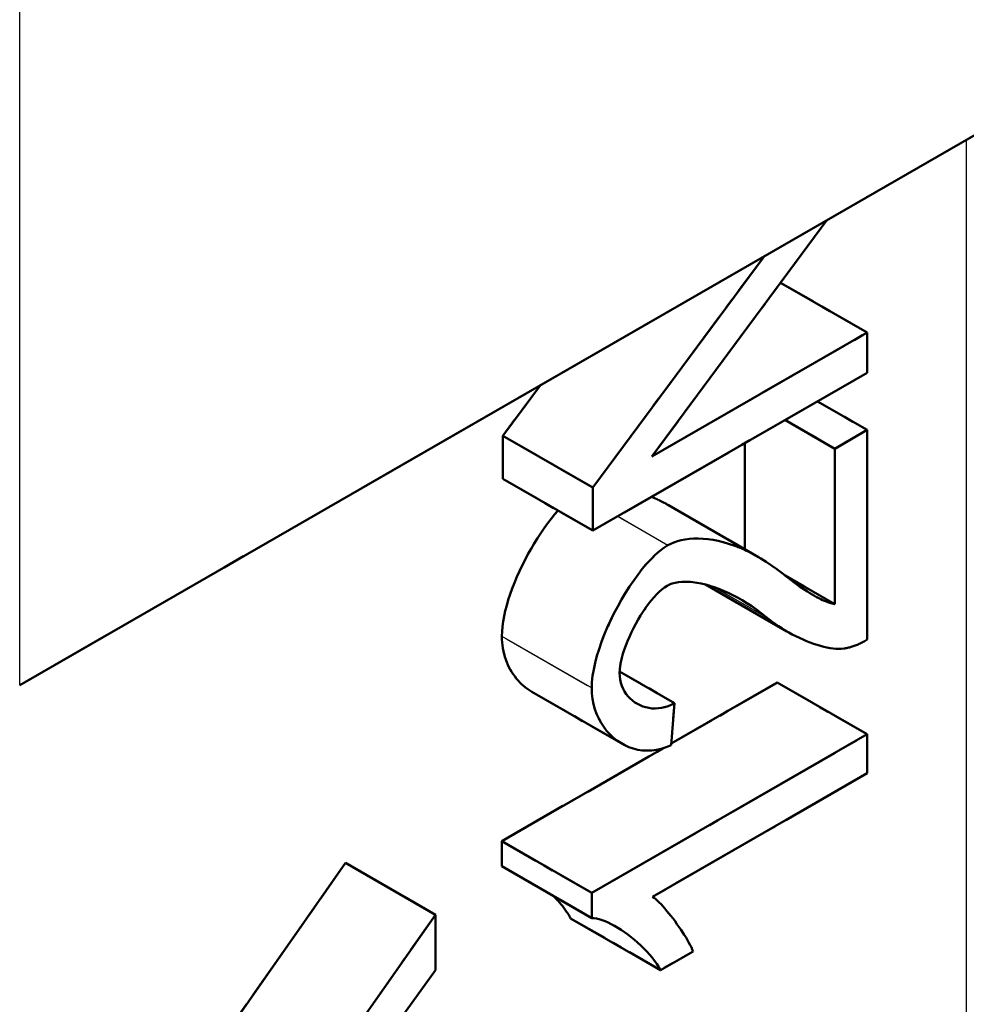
# Model space of a CAD drawing. Header units: millimetres. Extents: x 0 to 420, y 0 to 594.
# Tile 6 of 15: x 318 to 328, y 175 to 185. Entities that reach past the tile are written whole.
import ezdxf

# ---------------------------------------------------------------- set-up
doc = ezdxf.new("R2010")
doc.units = ezdxf.units.MM
doc.header["$LTSCALE"] = 2
doc.linetypes.add('LONG_DASH_DOTTED', pattern=[0.3001, 0.2362, -0.0295, 0.0049, -0.0295])
for name, color, linetype, lineweight in [('Sichtbare Kanten(DIN)', 7, 'Continuous', 50), ('Sichtbare tangentiale Kanten(DIN)', 3, 'Continuous', 25), ('Überlagerung [Formatvorlage Phantomlinien(DIN)]', 179, 'LONG_DASH_DOTTED', 50)]:
    doc.layers.add(name, color=color, linetype=linetype, lineweight=lineweight)

msp = doc.modelspace()

# ---------------------------------------------------------------- linework, layer by layer
at = {"layer": 'Sichtbare Kanten(DIN)'}
for p, q in [((344.316, 192.905), (318.34, 177.946)), ((326.801, 182.818), (324.966, 180.341)), ((324.348, 180.016), (326.143, 182.44)), ((326.316, 182.164), (327.224, 181.641)), ((324.966, 180.341), (327.224, 181.641)), ((327.224, 181.641), (327.224, 181.22)), ((327.224, 181.22), (324.348, 179.565)), ((323.405, 180.559), (323.799, 181.09)), ((326.702, 180.92), (327.224, 180.62)), ((326.362, 180.725), (326.884, 180.424)), ((326.884, 180.424), (327.224, 180.62)), ((327.224, 180.62), (327.224, 178.423)), ((323.405, 180.107), (323.405, 180.559)), ((323.405, 180.559), (324.348, 180.016)), ((325.941, 179.371), (325.941, 180.482)), ((326.884, 178.795), (326.884, 180.424)), ((323.405, 180.107), (324.348, 179.565)), ((324.348, 179.565), (324.348, 180.016)), ((325.141, 179.831), (326.084, 179.288)), ((326.365, 179.094), (326.884, 178.795)), ((325.531, 178.999), (326.382, 178.509)), ((324.629, 178.089), (325.205, 177.757)), ((325.169, 177.332), (326.281, 177.972)), ((326.281, 177.972), (327.224, 177.43)), ((323.71, 177.875), (324.653, 177.332)), ((325.205, 177.757), (325.168, 177.315)), ((324.337, 175.767), (327.224, 177.43)), ((327.224, 177.43), (327.224, 177.022)), ((323.394, 176.31), (325.082, 177.282)), ((327.224, 177.022), (324.975, 175.727)), ((323.394, 176.047), (323.394, 176.31)), ((323.394, 176.31), (324.337, 175.767)), ((320.066, 173.672), (321.755, 176.082)), ((321.755, 176.082), (322.698, 175.539)), ((323.394, 176.047), (324.337, 175.504)), ((324.337, 175.504), (324.337, 175.767)), ((320.989, 173.1), (322.698, 175.539)), ((322.698, 175.539), (322.698, 174.959)), ((324.115, 175.501), (325.058, 174.959)), ((325.4, 175.155), (325.058, 174.959)), ((322.698, 174.959), (321.245, 172.939))]:
    msp.add_line(p, q, dxfattribs=at)
at = {"layer": 'Sichtbare Kanten(DIN)', "flags": 128}
for points in [[(324.965, 179.92), (324.973, 179.917), (324.98, 179.914), (324.987, 179.91), (324.995, 179.907), (325.002, 179.904), (325.009, 179.9), (325.017, 179.897), (325.024, 179.893), (325.031, 179.89), (325.039, 179.886), (325.046, 179.883), (325.053, 179.879), (325.061, 179.875), (325.068, 179.871), (325.075, 179.868), (325.083, 179.864), (325.09, 179.86), (325.097, 179.856), (325.105, 179.852), (325.112, 179.848), (325.119, 179.844), (325.127, 179.84), (325.134, 179.836), (325.141, 179.831)], [(323.394, 178.459), (323.396, 178.508), (323.4, 178.56), (323.408, 178.613), (323.418, 178.668), (323.43, 178.724), (323.445, 178.781), (323.462, 178.84), (323.482, 178.899), (323.503, 178.959), (323.527, 179.019), (323.552, 179.079), (323.579, 179.14), (323.607, 179.199), (323.637, 179.259), (323.668, 179.317), (323.7, 179.375), (323.733, 179.431), (323.767, 179.486), (323.802, 179.54), (323.838, 179.591), (323.874, 179.641), (323.91, 179.688), (323.946, 179.733), (323.983, 179.775)], [(325.135, 179.412), (325.165, 179.428), (325.199, 179.442), (325.235, 179.454), (325.275, 179.465), (325.316, 179.473), (325.36, 179.478), (325.406, 179.482), (325.454, 179.482), (325.504, 179.48), (325.555, 179.476), (325.608, 179.468), (325.661, 179.458), (325.716, 179.444), (325.771, 179.428), (325.827, 179.409), (325.884, 179.387), (325.941, 179.363), (325.997, 179.335), (326.054, 179.305), (326.111, 179.273), (326.167, 179.238), (326.222, 179.201), (326.277, 179.162), (326.332, 179.12)], [(324.337, 177.916), (324.339, 177.978), (324.346, 178.042), (324.357, 178.11), (324.373, 178.18), (324.391, 178.251), (324.414, 178.324), (324.44, 178.399), (324.468, 178.473), (324.5, 178.548), (324.534, 178.623), (324.57, 178.697), (324.609, 178.77), (324.649, 178.842), (324.69, 178.912), (324.733, 178.979), (324.777, 179.044), (324.822, 179.105), (324.867, 179.163), (324.912, 179.217), (324.958, 179.267), (325.003, 179.311), (325.048, 179.351), (325.092, 179.384), (325.135, 179.412)], [(326.332, 179.12), (326.364, 179.094), (326.396, 179.069), (326.427, 179.045), (326.458, 179.023), (326.487, 179.001), (326.516, 178.981), (326.544, 178.962), (326.571, 178.943), (326.597, 178.926), (326.623, 178.911), (326.647, 178.896), (326.671, 178.882), (326.694, 178.869), (326.716, 178.858), (326.737, 178.847), (326.757, 178.837), (326.776, 178.829), (326.794, 178.821), (326.812, 178.814), (326.828, 178.809), (326.843, 178.804), (326.858, 178.8), (326.871, 178.797), (326.884, 178.795)], [(325.126, 178.986), (325.099, 178.969), (325.072, 178.948), (325.044, 178.924), (325.016, 178.896), (324.988, 178.865), (324.96, 178.832), (324.931, 178.796), (324.904, 178.758), (324.876, 178.718), (324.849, 178.676), (324.823, 178.633), (324.798, 178.589), (324.774, 178.544), (324.752, 178.499), (324.731, 178.453), (324.711, 178.407), (324.693, 178.362), (324.677, 178.317), (324.663, 178.273), (324.651, 178.23), (324.641, 178.188), (324.634, 178.148), (324.63, 178.11), (324.629, 178.074)], [(326.161, 178.662), (326.112, 178.701), (326.063, 178.737), (326.014, 178.772), (325.964, 178.805), (325.914, 178.835), (325.865, 178.863), (325.815, 178.889), (325.766, 178.913), (325.717, 178.935), (325.669, 178.954), (325.621, 178.972), (325.574, 178.987), (325.529, 179), (325.484, 179.01), (325.44, 179.019), (325.398, 179.024), (325.358, 179.028), (325.319, 179.029), (325.281, 179.028), (325.246, 179.025), (325.213, 179.019), (325.181, 179.01), (325.153, 179), (325.126, 178.986)], [(326.978, 178.33), (326.953, 178.327), (326.926, 178.326), (326.897, 178.327), (326.867, 178.33), (326.836, 178.334), (326.803, 178.34), (326.769, 178.348), (326.735, 178.357), (326.699, 178.368), (326.663, 178.38), (326.626, 178.393), (326.589, 178.407), (326.552, 178.423), (326.514, 178.44), (326.477, 178.458), (326.439, 178.478), (326.402, 178.498), (326.365, 178.519), (326.329, 178.541), (326.294, 178.564), (326.259, 178.587), (326.225, 178.612), (326.192, 178.637), (326.161, 178.662)], [(323.71, 177.875), (323.687, 177.889), (323.665, 177.904), (323.643, 177.92), (323.622, 177.937), (323.602, 177.955), (323.583, 177.974), (323.564, 177.995), (323.546, 178.016), (323.529, 178.038), (323.513, 178.06), (323.497, 178.084), (323.483, 178.109), (323.469, 178.134), (323.457, 178.16), (323.445, 178.187), (323.435, 178.215), (323.426, 178.243), (323.418, 178.272), (323.411, 178.302), (323.405, 178.332), (323.4, 178.363), (323.397, 178.394), (323.395, 178.427), (323.394, 178.459)], [(327.224, 178.423), (327.213, 178.416), (327.202, 178.41), (327.192, 178.404), (327.181, 178.399), (327.171, 178.393), (327.161, 178.388), (327.15, 178.383), (327.14, 178.378), (327.129, 178.373), (327.119, 178.369), (327.109, 178.364), (327.099, 178.36), (327.088, 178.357), (327.078, 178.353), (327.068, 178.35), (327.058, 178.347), (327.048, 178.344), (327.038, 178.341), (327.028, 178.339), (327.018, 178.336), (327.008, 178.334), (326.998, 178.333), (326.988, 178.331), (326.978, 178.33)], [(324.629, 178.074), (324.63, 178.038), (324.635, 178.003), (324.642, 177.97), (324.653, 177.938), (324.665, 177.907), (324.681, 177.879), (324.698, 177.852), (324.718, 177.827), (324.74, 177.804), (324.763, 177.783), (324.789, 177.765), (324.816, 177.748), (324.844, 177.734), (324.873, 177.722), (324.904, 177.713), (324.936, 177.706), (324.968, 177.702), (325.001, 177.701), (325.035, 177.703), (325.069, 177.707), (325.103, 177.715), (325.137, 177.726), (325.171, 177.74), (325.205, 177.757)], [(325.168, 177.315), (325.117, 177.294), (325.066, 177.278), (325.016, 177.267), (324.965, 177.261), (324.916, 177.259), (324.867, 177.262), (324.819, 177.269), (324.772, 177.281), (324.727, 177.297), (324.683, 177.316), (324.641, 177.34), (324.6, 177.366), (324.562, 177.397), (324.526, 177.431), (324.493, 177.467), (324.462, 177.507), (324.435, 177.55), (324.41, 177.596), (324.388, 177.644), (324.37, 177.694), (324.356, 177.746), (324.346, 177.801), (324.339, 177.858), (324.337, 177.916)], [(324.115, 175.501), (324.11, 175.511), (324.104, 175.521), (324.099, 175.531), (324.093, 175.541), (324.086, 175.551), (324.08, 175.561), (324.073, 175.571), (324.066, 175.581), (324.059, 175.591), (324.052, 175.601), (324.044, 175.611), (324.037, 175.621), (324.029, 175.631), (324.021, 175.641), (324.013, 175.65), (324.004, 175.66), (323.996, 175.67), (323.987, 175.68), (323.978, 175.689), (323.969, 175.699), (323.96, 175.709), (323.951, 175.718), (323.942, 175.727), (323.932, 175.737)], [(324.975, 175.727), (324.991, 175.716), (325.007, 175.702), (325.025, 175.686), (325.044, 175.668), (325.063, 175.648), (325.084, 175.626), (325.104, 175.603), (325.125, 175.578), (325.146, 175.553), (325.167, 175.526), (325.189, 175.498), (325.21, 175.47), (325.23, 175.441), (325.251, 175.413), (325.27, 175.384), (325.289, 175.355), (325.307, 175.327), (325.325, 175.299), (325.341, 175.272), (325.356, 175.246), (325.369, 175.221), (325.381, 175.198), (325.391, 175.176), (325.4, 175.155)], [(325.058, 174.959), (325.04, 174.991), (325.019, 175.024), (324.995, 175.057), (324.97, 175.09), (324.942, 175.123), (324.913, 175.155), (324.883, 175.186), (324.851, 175.217), (324.818, 175.247), (324.785, 175.276), (324.75, 175.303), (324.716, 175.33), (324.681, 175.355), (324.646, 175.379), (324.611, 175.401), (324.576, 175.421), (324.542, 175.439), (324.509, 175.456), (324.477, 175.47), (324.446, 175.482), (324.416, 175.491), (324.388, 175.498), (324.361, 175.502), (324.337, 175.504)]]:
    msp.add_lwpolyline(points, dxfattribs=at)
at = {"layer": 'Sichtbare tangentiale Kanten(DIN)'}
for p, q in [((318.34, 177.946), (318.34, 190.482)), ((328.263, 183.661), (328.263, 161.58)), ((324.609, 179.715), (325.135, 179.412)), ((325.626, 178.97), (326.161, 178.662)), ((323.394, 178.459), (324.337, 177.916))]:
    msp.add_line(p, q, dxfattribs=at)
at = {"layer": 'Sichtbare tangentiale Kanten(DIN)', "ltscale": 9.052001}
msp.add_line((318.34, 178.573), (318.34, 189.855), dxfattribs=at)
at = {"layer": 'Sichtbare tangentiale Kanten(DIN)', "ltscale": 15.94454}
msp.add_line((328.263, 182.557), (328.263, 162.684), dxfattribs=at)
at = {"layer": 'Sichtbare tangentiale Kanten(DIN)', "ltscale": 0.438931}
msp.add_line((324.635, 179.7), (325.109, 179.427), dxfattribs=at)
at = {"layer": 'Sichtbare tangentiale Kanten(DIN)', "ltscale": 0.446484}
msp.add_line((325.652, 178.955), (326.134, 178.678), dxfattribs=at)
at = {"layer": 'Sichtbare tangentiale Kanten(DIN)', "ltscale": 0.787039}
msp.add_line((323.441, 178.432), (324.29, 177.943), dxfattribs=at)
at = {"layer": 'Überlagerung [Formatvorlage Phantomlinien(DIN)]', "ltscale": 24.096775}
msp.add_line((344.316, 192.905), (318.34, 177.946), dxfattribs=at)
at = {"layer": 'Überlagerung [Formatvorlage Phantomlinien(DIN)]', "ltscale": 2.048299}
msp.add_line((326.801, 182.818), (324.966, 180.341), dxfattribs=at)
at = {"layer": 'Überlagerung [Formatvorlage Phantomlinien(DIN)]', "ltscale": 2.004462}
msp.add_line((324.348, 180.016), (326.143, 182.44), dxfattribs=at)
at = {"layer": 'Überlagerung [Formatvorlage Phantomlinien(DIN)]', "ltscale": 0.84195}
msp.add_line((326.316, 182.164), (327.224, 181.641), dxfattribs=at)
at = {"layer": 'Überlagerung [Formatvorlage Phantomlinien(DIN)]', "ltscale": 2.094072}
msp.add_line((324.966, 180.341), (327.224, 181.641), dxfattribs=at)
at = {"layer": 'Überlagerung [Formatvorlage Phantomlinien(DIN)]', "ltscale": 0.337407}
msp.add_line((327.224, 181.641), (327.224, 181.22), dxfattribs=at)
at = {"layer": 'Überlagerung [Formatvorlage Phantomlinien(DIN)]', "ltscale": 2.667427}
msp.add_line((327.224, 181.22), (324.348, 179.565), dxfattribs=at)
at = {"layer": 'Überlagerung [Formatvorlage Phantomlinien(DIN)]', "ltscale": 0.439091}
msp.add_line((323.405, 180.559), (323.799, 181.09), dxfattribs=at)
at = {"layer": 'Überlagerung [Formatvorlage Phantomlinien(DIN)]', "ltscale": 0.48363}
for p, q in [((326.702, 180.92), (327.224, 180.62)), ((326.362, 180.725), (326.884, 180.424))]:
    msp.add_line(p, q, dxfattribs=at)
at = {"layer": 'Überlagerung [Formatvorlage Phantomlinien(DIN)]', "ltscale": 0.315042}
msp.add_line((326.884, 180.424), (327.224, 180.62), dxfattribs=at)
at = {"layer": 'Überlagerung [Formatvorlage Phantomlinien(DIN)]', "ltscale": 1.762664}
msp.add_line((327.224, 180.62), (327.224, 178.423), dxfattribs=at)
at = {"layer": 'Überlagerung [Formatvorlage Phantomlinien(DIN)]', "ltscale": 0.361805}
for p, q in [((323.405, 180.107), (323.405, 180.559)), ((324.348, 179.565), (324.348, 180.016))]:
    msp.add_line(p, q, dxfattribs=at)
at = {"layer": 'Überlagerung [Formatvorlage Phantomlinien(DIN)]', "ltscale": 0.874499}
for p, q in [((323.405, 180.559), (324.348, 180.016)), ((323.405, 180.107), (324.348, 179.565)), ((325.141, 179.831), (326.084, 179.288)), ((326.281, 177.972), (327.224, 177.43)), ((323.71, 177.875), (324.653, 177.332)), ((323.394, 176.31), (324.337, 175.767)), ((321.755, 176.082), (322.698, 175.539)), ((323.394, 176.047), (324.337, 175.504)), ((324.115, 175.501), (325.058, 174.959))]:
    msp.add_line(p, q, dxfattribs=at)
at = {"layer": 'Überlagerung [Formatvorlage Phantomlinien(DIN)]', "ltscale": 0.891288}
msp.add_line((325.941, 179.371), (325.941, 180.482), dxfattribs=at)
at = {"layer": 'Überlagerung [Formatvorlage Phantomlinien(DIN)]', "ltscale": 1.307232}
msp.add_line((326.884, 178.795), (326.884, 180.424), dxfattribs=at)
at = {"layer": 'Überlagerung [Formatvorlage Phantomlinien(DIN)]', "ltscale": 0.481164}
msp.add_line((326.365, 179.094), (326.884, 178.795), dxfattribs=at)
at = {"layer": 'Überlagerung [Formatvorlage Phantomlinien(DIN)]', "ltscale": 0.789003}
msp.add_line((325.531, 178.999), (326.382, 178.509), dxfattribs=at)
at = {"layer": 'Überlagerung [Formatvorlage Phantomlinien(DIN)]', "ltscale": 0.534377}
msp.add_line((324.629, 178.089), (325.205, 177.757), dxfattribs=at)
at = {"layer": 'Überlagerung [Formatvorlage Phantomlinien(DIN)]', "ltscale": 1.031066}
msp.add_line((325.169, 177.332), (326.281, 177.972), dxfattribs=at)
at = {"layer": 'Überlagerung [Formatvorlage Phantomlinien(DIN)]', "ltscale": 0.339172}
msp.add_line((325.205, 177.757), (325.168, 177.315), dxfattribs=at)
at = {"layer": 'Überlagerung [Formatvorlage Phantomlinien(DIN)]', "ltscale": 2.677593}
msp.add_line((324.337, 175.767), (327.224, 177.43), dxfattribs=at)
at = {"layer": 'Überlagerung [Formatvorlage Phantomlinien(DIN)]', "ltscale": 0.327241}
msp.add_line((327.224, 177.43), (327.224, 177.022), dxfattribs=at)
at = {"layer": 'Überlagerung [Formatvorlage Phantomlinien(DIN)]', "ltscale": 1.565937}
msp.add_line((323.394, 176.31), (325.082, 177.282), dxfattribs=at)
at = {"layer": 'Überlagerung [Formatvorlage Phantomlinien(DIN)]', "ltscale": 2.085939}
msp.add_line((327.224, 177.022), (324.975, 175.727), dxfattribs=at)
at = {"layer": 'Überlagerung [Formatvorlage Phantomlinien(DIN)]', "ltscale": 0.21135}
for p, q in [((323.394, 176.047), (323.394, 176.31)), ((324.337, 175.504), (324.337, 175.767))]:
    msp.add_line(p, q, dxfattribs=at)
at = {"layer": 'Überlagerung [Formatvorlage Phantomlinien(DIN)]', "ltscale": 1.94578}
msp.add_line((320.066, 173.672), (321.755, 176.082), dxfattribs=at)
at = {"layer": 'Überlagerung [Formatvorlage Phantomlinien(DIN)]', "ltscale": 1.968909}
msp.add_line((320.989, 173.1), (322.698, 175.539), dxfattribs=at)
at = {"layer": 'Überlagerung [Formatvorlage Phantomlinien(DIN)]', "ltscale": 0.465497}
msp.add_line((322.698, 175.539), (322.698, 174.959), dxfattribs=at)
at = {"layer": 'Überlagerung [Formatvorlage Phantomlinien(DIN)]', "ltscale": 0.317076}
msp.add_line((325.4, 175.155), (325.058, 174.959), dxfattribs=at)
at = {"layer": 'Überlagerung [Formatvorlage Phantomlinien(DIN)]', "ltscale": 1.648727}
msp.add_line((322.698, 174.959), (321.245, 172.939), dxfattribs=at)
at = {"layer": 'Überlagerung [Formatvorlage Phantomlinien(DIN)]', "ltscale": 0.223386, "flags": 128}
msp.add_lwpolyline([(324.965, 179.92), (324.973, 179.917), (324.98, 179.914), (324.987, 179.91), (324.995, 179.907), (325.002, 179.904), (325.009, 179.9), (325.017, 179.897), (325.024, 179.893), (325.031, 179.89), (325.039, 179.886), (325.046, 179.883), (325.053, 179.879), (325.061, 179.875), (325.068, 179.871), (325.075, 179.868), (325.083, 179.864), (325.09, 179.86), (325.097, 179.856), (325.105, 179.852), (325.112, 179.848), (325.119, 179.844), (325.127, 179.84), (325.134, 179.836), (325.141, 179.831)], dxfattribs=at)
at = {"layer": 'Überlagerung [Formatvorlage Phantomlinien(DIN)]', "ltscale": 0.999018, "flags": 128}
msp.add_lwpolyline([(323.394, 178.459), (323.396, 178.508), (323.4, 178.56), (323.408, 178.613), (323.418, 178.668), (323.43, 178.724), (323.445, 178.781), (323.462, 178.84), (323.482, 178.899), (323.503, 178.959), (323.527, 179.019), (323.552, 179.079), (323.579, 179.14), (323.607, 179.199), (323.637, 179.259), (323.668, 179.317), (323.7, 179.375), (323.733, 179.431), (323.767, 179.486), (323.802, 179.54), (323.838, 179.591), (323.874, 179.641), (323.91, 179.688), (323.946, 179.733), (323.983, 179.775)], dxfattribs=at)
at = {"layer": 'Überlagerung [Formatvorlage Phantomlinien(DIN)]', "ltscale": 1.389438, "flags": 128}
msp.add_lwpolyline([(325.135, 179.412), (325.165, 179.428), (325.199, 179.442), (325.235, 179.454), (325.275, 179.465), (325.316, 179.473), (325.36, 179.478), (325.406, 179.482), (325.454, 179.482), (325.504, 179.48), (325.555, 179.476), (325.608, 179.468), (325.661, 179.458), (325.716, 179.444), (325.771, 179.428), (325.827, 179.409), (325.884, 179.387), (325.941, 179.363), (325.997, 179.335), (326.054, 179.305), (326.111, 179.273), (326.167, 179.238), (326.222, 179.201), (326.277, 179.162), (326.332, 179.12)], dxfattribs=at)
at = {"layer": 'Überlagerung [Formatvorlage Phantomlinien(DIN)]', "ltscale": 1.200355, "flags": 128}
msp.add_lwpolyline([(324.337, 177.916), (324.339, 177.978), (324.346, 178.042), (324.357, 178.11), (324.373, 178.18), (324.391, 178.251), (324.414, 178.324), (324.44, 178.399), (324.468, 178.473), (324.5, 178.548), (324.534, 178.623), (324.57, 178.697), (324.609, 178.77), (324.649, 178.842), (324.69, 178.912), (324.733, 178.979), (324.777, 179.044), (324.822, 179.105), (324.867, 179.163), (324.912, 179.217), (324.958, 179.267), (325.003, 179.311), (325.048, 179.351), (325.092, 179.384), (325.135, 179.412)], dxfattribs=at)
at = {"layer": 'Überlagerung [Formatvorlage Phantomlinien(DIN)]', "ltscale": 0.729405, "flags": 128}
msp.add_lwpolyline([(326.332, 179.12), (326.364, 179.094), (326.396, 179.069), (326.427, 179.045), (326.458, 179.023), (326.487, 179.001), (326.516, 178.981), (326.544, 178.962), (326.571, 178.943), (326.597, 178.926), (326.623, 178.911), (326.647, 178.896), (326.671, 178.882), (326.694, 178.869), (326.716, 178.858), (326.737, 178.847), (326.757, 178.837), (326.776, 178.829), (326.794, 178.821), (326.812, 178.814), (326.828, 178.809), (326.843, 178.804), (326.858, 178.8), (326.871, 178.797), (326.884, 178.795)], dxfattribs=at)
at = {"layer": 'Überlagerung [Formatvorlage Phantomlinien(DIN)]', "ltscale": 0.73384, "flags": 128}
msp.add_lwpolyline([(325.126, 178.986), (325.099, 178.969), (325.072, 178.948), (325.044, 178.924), (325.016, 178.896), (324.988, 178.865), (324.96, 178.832), (324.931, 178.796), (324.904, 178.758), (324.876, 178.718), (324.849, 178.676), (324.823, 178.633), (324.798, 178.589), (324.774, 178.544), (324.752, 178.499), (324.731, 178.453), (324.711, 178.407), (324.693, 178.362), (324.677, 178.317), (324.663, 178.273), (324.651, 178.23), (324.641, 178.188), (324.634, 178.148), (324.63, 178.11), (324.629, 178.074)], dxfattribs=at)
at = {"layer": 'Überlagerung [Formatvorlage Phantomlinien(DIN)]', "ltscale": 1.232257, "flags": 128}
msp.add_lwpolyline([(326.161, 178.662), (326.112, 178.701), (326.063, 178.737), (326.014, 178.772), (325.964, 178.805), (325.914, 178.835), (325.865, 178.863), (325.815, 178.889), (325.766, 178.913), (325.717, 178.935), (325.669, 178.954), (325.621, 178.972), (325.574, 178.987), (325.529, 179), (325.484, 179.01), (325.44, 179.019), (325.398, 179.024), (325.358, 179.028), (325.319, 179.029), (325.281, 179.028), (325.246, 179.025), (325.213, 179.019), (325.181, 179.01), (325.153, 179), (325.126, 178.986)], dxfattribs=at)
at = {"layer": 'Überlagerung [Formatvorlage Phantomlinien(DIN)]', "ltscale": 1.002539, "flags": 128}
msp.add_lwpolyline([(326.978, 178.33), (326.953, 178.327), (326.926, 178.326), (326.897, 178.327), (326.867, 178.33), (326.836, 178.334), (326.803, 178.34), (326.769, 178.348), (326.735, 178.357), (326.699, 178.368), (326.663, 178.38), (326.626, 178.393), (326.589, 178.407), (326.552, 178.423), (326.514, 178.44), (326.477, 178.458), (326.439, 178.478), (326.402, 178.498), (326.365, 178.519), (326.329, 178.541), (326.294, 178.564), (326.259, 178.587), (326.225, 178.612), (326.192, 178.637), (326.161, 178.662)], dxfattribs=at)
at = {"layer": 'Überlagerung [Formatvorlage Phantomlinien(DIN)]', "ltscale": 0.697449, "flags": 128}
msp.add_lwpolyline([(323.71, 177.875), (323.687, 177.889), (323.665, 177.904), (323.643, 177.92), (323.622, 177.937), (323.602, 177.955), (323.583, 177.974), (323.564, 177.995), (323.546, 178.016), (323.529, 178.038), (323.513, 178.06), (323.497, 178.084), (323.483, 178.109), (323.469, 178.134), (323.457, 178.16), (323.445, 178.187), (323.435, 178.215), (323.426, 178.243), (323.418, 178.272), (323.411, 178.302), (323.405, 178.332), (323.4, 178.363), (323.397, 178.394), (323.395, 178.427), (323.394, 178.459)], dxfattribs=at)
at = {"layer": 'Überlagerung [Formatvorlage Phantomlinien(DIN)]', "ltscale": 0.232482, "flags": 128}
msp.add_lwpolyline([(327.224, 178.423), (327.213, 178.416), (327.202, 178.41), (327.192, 178.404), (327.181, 178.399), (327.171, 178.393), (327.161, 178.388), (327.15, 178.383), (327.14, 178.378), (327.129, 178.373), (327.119, 178.369), (327.109, 178.364), (327.099, 178.36), (327.088, 178.357), (327.078, 178.353), (327.068, 178.35), (327.058, 178.347), (327.048, 178.344), (327.038, 178.341), (327.028, 178.339), (327.018, 178.336), (327.008, 178.334), (326.998, 178.333), (326.988, 178.331), (326.978, 178.33)], dxfattribs=at)
at = {"layer": 'Überlagerung [Formatvorlage Phantomlinien(DIN)]', "ltscale": 0.807987, "flags": 128}
msp.add_lwpolyline([(324.629, 178.074), (324.63, 178.038), (324.635, 178.003), (324.642, 177.97), (324.653, 177.938), (324.665, 177.907), (324.681, 177.879), (324.698, 177.852), (324.718, 177.827), (324.74, 177.804), (324.763, 177.783), (324.789, 177.765), (324.816, 177.748), (324.844, 177.734), (324.873, 177.722), (324.904, 177.713), (324.936, 177.706), (324.968, 177.702), (325.001, 177.701), (325.035, 177.703), (325.069, 177.707), (325.103, 177.715), (325.137, 177.726), (325.171, 177.74), (325.205, 177.757)], dxfattribs=at)
at = {"layer": 'Überlagerung [Formatvorlage Phantomlinien(DIN)]', "ltscale": 1.247367, "flags": 128}
msp.add_lwpolyline([(325.168, 177.315), (325.117, 177.294), (325.066, 177.278), (325.016, 177.267), (324.965, 177.261), (324.916, 177.259), (324.867, 177.262), (324.819, 177.269), (324.772, 177.281), (324.727, 177.297), (324.683, 177.316), (324.641, 177.34), (324.6, 177.366), (324.562, 177.397), (324.526, 177.431), (324.493, 177.467), (324.462, 177.507), (324.435, 177.55), (324.41, 177.596), (324.388, 177.644), (324.37, 177.694), (324.356, 177.746), (324.346, 177.801), (324.339, 177.858), (324.337, 177.916)], dxfattribs=at)
at = {"layer": 'Überlagerung [Formatvorlage Phantomlinien(DIN)]', "ltscale": 0.322331, "flags": 128}
msp.add_lwpolyline([(324.115, 175.501), (324.11, 175.511), (324.104, 175.521), (324.099, 175.531), (324.093, 175.541), (324.086, 175.551), (324.08, 175.561), (324.073, 175.571), (324.066, 175.581), (324.059, 175.591), (324.052, 175.601), (324.044, 175.611), (324.037, 175.621), (324.029, 175.631), (324.021, 175.641), (324.013, 175.65), (324.004, 175.66), (323.996, 175.67), (323.987, 175.68), (323.978, 175.689), (323.969, 175.699), (323.96, 175.709), (323.951, 175.718), (323.942, 175.727), (323.932, 175.737)], dxfattribs=at)
at = {"layer": 'Überlagerung [Formatvorlage Phantomlinien(DIN)]', "ltscale": 0.766712, "flags": 128}
msp.add_lwpolyline([(324.975, 175.727), (324.991, 175.716), (325.007, 175.702), (325.025, 175.686), (325.044, 175.668), (325.063, 175.648), (325.084, 175.626), (325.104, 175.603), (325.125, 175.578), (325.146, 175.553), (325.167, 175.526), (325.189, 175.498), (325.21, 175.47), (325.23, 175.441), (325.251, 175.413), (325.27, 175.384), (325.289, 175.355), (325.307, 175.327), (325.325, 175.299), (325.341, 175.272), (325.356, 175.246), (325.369, 175.221), (325.381, 175.198), (325.391, 175.176), (325.4, 175.155)], dxfattribs=at)
at = {"layer": 'Überlagerung [Formatvorlage Phantomlinien(DIN)]', "ltscale": 1.030961, "flags": 128}
msp.add_lwpolyline([(325.058, 174.959), (325.04, 174.991), (325.019, 175.024), (324.995, 175.057), (324.97, 175.09), (324.942, 175.123), (324.913, 175.155), (324.883, 175.186), (324.851, 175.217), (324.818, 175.247), (324.785, 175.276), (324.75, 175.303), (324.716, 175.33), (324.681, 175.355), (324.646, 175.379), (324.611, 175.401), (324.576, 175.421), (324.542, 175.439), (324.509, 175.456), (324.477, 175.47), (324.446, 175.482), (324.416, 175.491), (324.388, 175.498), (324.361, 175.502), (324.337, 175.504)], dxfattribs=at)

doc.saveas('drawing.dxf')
